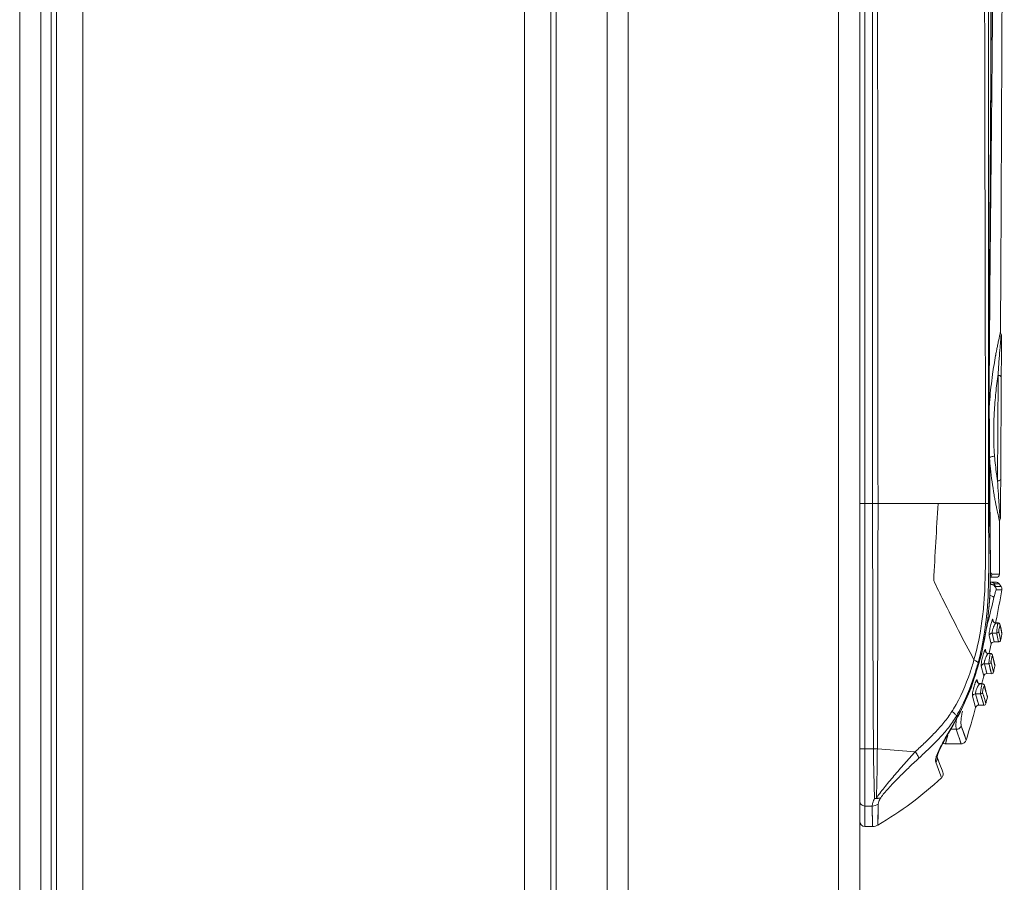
# Model space of a CAD drawing. Extents: x 4773 to 8448, y 27273 to 31291.
# Tile 68 of 99: x 8325 to 8419, y 28332 to 28414. Entities that reach past the tile are written whole.
import ezdxf

# ---------------------------------------------------------------- set-up
doc = ezdxf.new("R2010")
doc.units = 0
doc.header["$LTSCALE"] = 7.5
doc.header["$MEASUREMENT"] = 0
doc.layers.get('0').update_dxf_attribs({"linetype": 'CONTINUOUS', "lineweight": 18})

msp = doc.modelspace()

# ---------------------------------------------------------------- linework, layer by layer
at = {"linetype": 'Continuous'}
for p, q in [((8328.1, 29412.952), (8328.1, 27432.952)), ((8328.6, 27432.952), (8328.6, 29412.952)), ((8331.1, 27432.952), (8331.1, 29412.952)), ((8373.1, 27432.952), (8373.1, 29412.952)), ((8375.6, 27432.952), (8375.6, 29412.952)), ((8325.1, 29411.452), (8325.1, 27434.452)), ((8327.1, 29411.452), (8327.1, 27434.452)), ((8402.95, 27436.952), (8402.95, 29408.952)), ((8404.95, 27436.952), (8404.95, 29408.952)), ((8376.1, 28185.452), (8376.1, 28660.452)), ((8380.95, 28186.452), (8380.95, 28659.452)), ((8382.95, 28186.452), (8382.95, 28659.452)), ((8405.45, 28489.952), (8405.45, 28337.452)), ((8417.197, 28368.133), (8417.202, 28446.148)), ((8417.199, 28381.075), (8417.199, 28427.516)), ((8418.283, 28384.199), (8418.299, 28384.265)), ((8418.293, 28383.005), (8418.388, 28384.213)), ((8418.369, 28383.979), (8418.388, 28384.213)), ((8418.337, 28366.791), (8418.418, 28384.081)), ((8417.946, 28382.599), (8417.956, 28382.651)), ((8418.26, 28382.597), (8418.295, 28383.039)), ((8417.869, 28382.189), (8417.878, 28382.238)), ((8418.213, 28381.98), (8418.225, 28382.138)), ((8418.225, 28382.138), (8418.23, 28382.2)), ((8417.197, 28368.133), (8417.199, 28381.075)), ((8417.581, 28380.39), (8417.586, 28380.425)), ((8418.053, 28370.289), (8418.1, 28380.309)), ((8417.253, 28377.541), (8417.25, 28377.04)), ((8417.254, 28377.541), (8417.25, 28377.04)), ((8417.224, 28375.13), (8417.225, 28375.704)), ((8417.226, 28375.13), (8417.227, 28375.704)), ((8417.235, 28372.472), (8417.284, 28372.472)), ((8417.284, 28372.472), (8417.289, 28372.411)), ((8417.848, 28368.283), (8417.856, 28368.244)), ((8417.856, 28368.244), (8417.867, 28368.186)), ((8418.148, 28368.773), (8418.132, 28369.009)), ((8418.152, 28368.718), (8418.148, 28368.773)), ((8406.165, 28368.137), (8405.45, 28368.137)), ((8406.694, 28368.138), (8412.414, 28368.138)), ((8412.414, 28368.138), (8416.899, 28368.138)), ((8418.005, 28367.509), (8418.012, 28367.476)), ((8418.219, 28367.789), (8418.214, 28367.862)), ((8418.223, 28367.755), (8418.218, 28367.821)), ((8418.304, 28366.657), (8418.219, 28367.789)), ((8418.287, 28366.872), (8418.235, 28367.577)), ((8418.187, 28366.696), (8418.25, 28366.433)), ((8418.225, 28361.419), (8418.25, 28366.433)), ((8418.305, 28366.657), (8418.287, 28366.872)), ((8417.324, 28365.129), (8417.341, 28365.135)), ((8417.924, 28361.121), (8417.364, 28361.123)), ((8418.225, 28361.419), (8417.537, 28361.423)), ((8417.856, 28360.658), (8417.399, 28360.658)), ((8418.211, 28360.511), (8417.75, 28360.511)), ((8418.414, 28360.232), (8417.872, 28360.232)), ((8417.919, 28359.915), (8418.425, 28359.918)), ((8417.919, 28359.916), (8418.462, 28359.917)), ((8418.211, 28360.511), (8418.414, 28360.232)), ((8418.425, 28359.918), (8418.462, 28359.919)), ((8417.618, 28356.997), (8417.619, 28357.115)), ((8417.645, 28356.986), (8417.619, 28357.115)), ((8417.08, 28356.857), (8417.088, 28356.897)), ((8417.083, 28356.856), (8417.088, 28356.897)), ((8417.104, 28356.852), (8417.088, 28356.897)), ((8417.104, 28356.852), (8417.104, 28356.852)), ((8417.646, 28356.925), (8417.618, 28356.997)), ((8417.618, 28356.997), (8417.618, 28356.997)), ((8417.665, 28356.889), (8417.642, 28357.002)), ((8417.901, 28356.94), (8417.878, 28356.828)), ((8417.902, 28356.94), (8417.88, 28356.828)), ((8417.894, 28356.783), (8418.102, 28356.783)), ((8417.912, 28356.767), (8417.894, 28356.783)), ((8417.912, 28356.767), (8418.108, 28356.767)), ((8418.108, 28356.767), (8418.102, 28356.783)), ((8418.21, 28356.747), (8418.103, 28356.783)), ((8418.304, 28356.614), (8418.303, 28356.534)), ((8418.303, 28356.534), (8418.396, 28356.087)), ((8418.384, 28356.226), (8418.304, 28356.614)), ((8418.471, 28355.811), (8418.384, 28356.226)), ((8418.396, 28356.087), (8418.471, 28355.729)), ((8417.26, 28355.592), (8417.443, 28354.755)), ((8417.552, 28355.82), (8417.977, 28355.82)), ((8417.736, 28354.99), (8417.552, 28355.82)), ((8417.977, 28355.82), (8418.003, 28355.696)), ((8418, 28355.712), (8418.152, 28354.99)), ((8418.177, 28355.945), (8418.171, 28355.973)), ((8418.269, 28355.516), (8418.176, 28355.949)), ((8418.347, 28355.149), (8418.238, 28355.658)), ((8418.347, 28355.148), (8418.328, 28355.241)), ((8418.471, 28355.729), (8418.43, 28355.536)), ((8418.471, 28355.811), (8418.471, 28355.729)), ((8416.912, 28354.228), (8416.911, 28354.094)), ((8416.971, 28353.975), (8416.912, 28354.228)), ((8417.736, 28354.99), (8418.152, 28354.99)), ((8416.942, 28354.021), (8416.911, 28354.094)), ((8416.911, 28354.094), (8416.911, 28354.094)), ((8417.178, 28353.89), (8417.176, 28353.89)), ((8417.176, 28353.89), (8417.183, 28353.889)), ((8417.382, 28353.886), (8417.178, 28353.89)), ((8417.178, 28353.89), (8417.178, 28353.89)), ((8417.193, 28353.88), (8417.389, 28353.877)), ((8417.385, 28353.885), (8417.382, 28353.886)), ((8417.383, 28353.886), (8417.383, 28353.886)), ((8417.531, 28353.816), (8417.524, 28353.827)), ((8417.807, 28352.807), (8417.581, 28353.724)), ((8417.581, 28353.633), (8417.581, 28353.723)), ((8417.706, 28353.123), (8417.581, 28353.633)), ((8416.504, 28352.692), (8416.715, 28351.847)), ((8416.799, 28352.913), (8417.236, 28352.906)), ((8417.038, 28351.968), (8416.799, 28352.913)), ((8417.011, 28352.074), (8416.931, 28352.39)), ((8417.236, 28352.906), (8417.247, 28352.858)), ((8417.246, 28352.866), (8417.445, 28352.067)), ((8417.247, 28352.858), (8417.366, 28352.381)), ((8417.366, 28352.381), (8417.472, 28351.96)), ((8417.432, 28353.055), (8417.456, 28352.959)), ((8417.453, 28352.973), (8417.456, 28352.961)), ((8417.456, 28352.959), (8417.46, 28352.946)), ((8417.46, 28352.946), (8417.471, 28352.901)), ((8417.466, 28352.92), (8417.564, 28352.534)), ((8417.564, 28352.534), (8417.67, 28352.115)), ((8417.808, 28352.714), (8417.706, 28353.123)), ((8417.808, 28352.714), (8417.762, 28352.514)), ((8417.807, 28352.807), (8417.813, 28352.755)), ((8416.715, 28351.847), (8416.741, 28351.74)), ((8416.715, 28351.847), (8416.741, 28351.74)), ((8417.472, 28351.96), (8417.038, 28351.968)), ((8416.124, 28351.364), (8416.122, 28351.216)), ((8416.16, 28351.137), (8416.122, 28351.216)), ((8416.122, 28351.216), (8416.122, 28351.216)), ((8416.165, 28351.206), (8416.124, 28351.364)), ((8416.197, 28351.085), (8416.16, 28351.226)), ((8416.384, 28351.02), (8416.382, 28351.02)), ((8416.382, 28351.02), (8416.39, 28351.019)), ((8416.385, 28351.02), (8416.384, 28351.02)), ((8416.602, 28351.016), (8416.385, 28351.02)), ((8416.402, 28351.01), (8416.609, 28351.006)), ((8416.626, 28351.276), (8416.561, 28351.017)), ((8416.605, 28351.015), (8416.602, 28351.016)), ((8416.603, 28351.016), (8416.603, 28351.016)), ((8416.786, 28350.898), (8416.745, 28350.956)), ((8416.941, 28350.349), (8416.801, 28350.859)), ((8416.801, 28350.858), (8416.801, 28350.759)), ((8415.67, 28349.831), (8415.936, 28348.881)), ((8415.962, 28350.045), (8416.439, 28350.036)), ((8416.263, 28348.981), (8415.962, 28350.045)), ((8416.439, 28350.036), (8416.478, 28349.898)), ((8416.478, 28349.898), (8416.496, 28349.831)), ((8416.49, 28349.856), (8416.703, 28349.092)), ((8416.496, 28349.831), (8416.737, 28348.973)), ((8416.635, 28350.181), (8416.662, 28350.084)), ((8416.662, 28350.084), (8416.699, 28349.953)), ((8416.699, 28349.953), (8416.717, 28349.888)), ((8416.709, 28349.917), (8416.8, 28349.594)), ((8416.717, 28349.888), (8416.8, 28349.594)), ((8416.8, 28349.594), (8416.934, 28349.123)), ((8416.8, 28349.594), (8416.901, 28349.241)), ((8417.05, 28349.956), (8416.941, 28350.349)), ((8417.088, 28349.721), (8416.959, 28350.183)), ((8417.056, 28349.837), (8416.959, 28350.183)), ((8417.088, 28349.721), (8417.037, 28349.522)), ((8417.086, 28349.824), (8417.05, 28349.956)), ((8417.086, 28349.824), (8417.094, 28349.767)), ((8415.936, 28348.881), (8415.968, 28348.76)), ((8416.229, 28349.1), (8416.129, 28349.456)), ((8416.737, 28348.973), (8416.263, 28348.981)), ((8414.47, 28348.305), (8414.492, 28348.346)), ((8414.492, 28348.346), (8414.5, 28348.288)), ((8415.076, 28345.65), (8414.606, 28347.022)), ((8414.866, 28346.26), (8414.606, 28347.022)), ((8413.26, 28345.911), (8413.096, 28345.294)), ((8413.321, 28346.138), (8413.26, 28345.911)), ((8413.618, 28346.679), (8414.133, 28346.679)), ((8414.133, 28346.679), (8414.597, 28345.294)), ((8415.076, 28345.65), (8414.866, 28346.26)), ((8413.096, 28345.294), (8414.598, 28345.294)), ((8406.258, 28344.816), (8405.45, 28344.818)), ((8410.222, 28344.551), (8406.629, 28344.813)), ((8412.289, 28344.067), (8412.289, 28344.066)), ((8412.289, 28344.067), (8412.3, 28344.038)), ((8412.3, 28344.037), (8412.341, 28344.236)), ((8412.339, 28344.232), (8412.473, 28344.587)), ((8412.173, 28343.551), (8412.563, 28342.516)), ((8412.765, 28342.846), (8412.681, 28343.065)), ((8406.594, 28342.14), (8406.591, 28342.012)), ((8412.563, 28342.516), (8412.724, 28342.086)), ((8412.849, 28342.623), (8412.783, 28342.8)), ((8406.139, 28339.39), (8405.45, 28339.39)), ((8406.139, 28339.39), (8406.182, 28337.452)), ((8406.708, 28339.562), (8406.686, 28337.588)), ((8406.182, 28337.452), (8405.45, 28337.452))]:
    msp.add_line(p, q, dxfattribs=at)
for points in [[(8417.341, 28365.135), (8417.247, 28378.429), (8417.374, 28400.838), (8417.525, 28445.714)], [(8417.104, 28356.852), (8417.321, 28359.205), (8417.391, 28362.305), (8417.341, 28365.135)], [(8414.499, 28348.288), (8415.545, 28350.615), (8416.527, 28353.786), (8417.104, 28356.852)], [(8417.895, 28356.783), (8417.744, 28356.826), (8417.646, 28356.925)], [(8418.304, 28356.614), (8418.279, 28356.682), (8418.195, 28356.761), (8418.103, 28356.783)], [(8417.178, 28353.89), (8417.044, 28353.925), (8416.942, 28354.021)], [(8417.524, 28353.827), (8417.463, 28353.868), (8417.396, 28353.885), (8417.383, 28353.886)], [(8417.581, 28353.724), (8417.574, 28353.747), (8417.541, 28353.807), (8417.489, 28353.854), (8417.429, 28353.88), (8417.383, 28353.886)], [(8416.385, 28351.02), (8416.266, 28351.048), (8416.16, 28351.137)], [(8416.801, 28350.859), (8416.783, 28350.905), (8416.734, 28350.966), (8416.67, 28351.004), (8416.603, 28351.016)], [(8416.745, 28350.956), (8416.685, 28350.998), (8416.677, 28351)], [(8413.837, 28347.066), (8414.292, 28347.902), (8414.499, 28348.288)], [(8412.47, 28344.579), (8412.7, 28345.056), (8413.013, 28345.626), (8413.403, 28346.299), (8413.837, 28347.066)], [(8413.26, 28345.911), (8413.136, 28345.448), (8413.096, 28345.294)], [(8414.39, 28345.911), (8414.545, 28345.448), (8414.597, 28345.294)], [(8412.783, 28342.8), (8412.579, 28343.33), (8412.3, 28344.038)], [(8406.139, 28339.391), (8406.178, 28337.667), (8406.182, 28337.452)], [(8406.708, 28339.562), (8406.698, 28338.464), (8406.69, 28337.809), (8406.686, 28337.588)]]:
    msp.add_lwpolyline(points, dxfattribs=at)
for centre, radius, start, end in [((8466.697, 28373.117), 49.666, 167.10659, 167.93733), ((8418.839, 28384.431), 0.501, 179.76368, 188.47886), ((8418.116, 28384.082), 0.302, 8.47749, 25.7269), ((8462.117, 28374.081), 44.986, 168.08375, 168.35487), ((8465.911, 28373.282), 48.863, 167.93444, 168.0852), ((8418.118, 28384.082), 0.3, 359.73734, 8.42236), ((8458.722, 28374.774), 41.52, 169.45828, 169.64435), ((8458.388, 28374.836), 41.18, 169.13445, 169.45781), ((8459.071, 28374.704), 41.876, 168.48837, 169.06021), ((8460.592, 28374.396), 43.428, 168.35536, 168.49096), ((8588.953, 28369.204), 171.218, 175.51385, 175.64693), ((8461.905, 28374.21), 44.753, 169.73074, 172.01724), ((8535.172, 28373.179), 117.289, 175.85326, 176.51488), ((8554.122, 28371.836), 136.287, 175.73149, 175.86618), ((8441.171, 28376.628), 23.363, 170.93466, 171.24212), ((8454.981, 28374.908), 37.791, 176.64041, 176.76527), ((8449.475, 28374.813), 32.277, 182.785, 184.16021), ((8443.079, 28374.264), 25.34, 188.73495, 189.02441), ((8523.564, 28376.168), 105.675, 183.18787, 183.88432), ((8455.003, 28375.409), 37.832, 189.81705, 190.16565), ((8455.031, 28375.414), 37.86, 190.16558, 190.85633), ((8559.86, 28378.682), 142.058, 184.02232, 184.20048), ((16677.945, 28389.412), 8271.808, 180.1473627, 180.3088997), ((-61.497, 28380.156), 8468.199, 359.7608652, 359.9186873), ((9158.384, 28369.995), 741.19, 180.143897, 180.375943), ((8455.119, 28375.431), 37.95, 191.00558, 191.59099), ((8455.434, 28375.495), 38.271, 191.59046, 191.73945), ((8455.82, 28375.576), 38.666, 191.73962, 192.04163), ((8456.138, 28375.642), 38.99, 192.08934, 193.26465), ((8417.857, 28360.158), 0.5, 44.88808, 90.00004), ((8417.42, 28360.001), 0.507, 8.61516, 26.84947), ((8297.099, 28381.182), 123.212, 348.65279, 350.06155), ((8417.419, 28360.002), 0.508, 350.28958, 8.5084), ((8316.458, 28382.353), 103.861, 345.78213, 347.11376), ((8387.604, 28360.366), 29.557, 353.2224, 354.30598), ((8315.577, 28382.574), 104.769, 345.53251, 345.78365), ((8417.893, 28357.052), 0.281, 191.25449, 202.24722), ((8297.036, 28381.195), 124.076, 347.88219, 348.06497), ((8297.031, 28381.196), 123.281, 347.20245, 347.61492), ((8419.072, 28352.591), 2.32, 161.75301, 164.57361), ((8419.069, 28352.592), 2.317, 161.74145, 164.56559), ((8419.565, 28352.43), 2.838, 159.08402, 161.78842), ((8419.519, 28352.446), 2.79, 159.06503, 161.80067), ((8419.423, 28352.486), 2.686, 155.8711, 159.12514), ((8419.4, 28352.498), 2.66, 155.89929, 159.1682), ((8418.909, 28352.717), 2.122, 153.23008, 155.89234), ((8418.787, 28352.772), 1.989, 153.05908, 155.91517), ((8417.141, 28353.82), 0.0804, 48.3215, 48.69407), ((8423.728, 28352.473), 6.518, 171.74396, 173.44032), ((8425.652, 28352.205), 8.46, 171.52389, 171.8176), ((8425.527, 28352.231), 8.333, 171.58448, 171.8718), ((8419.429, 28352.899), 2.197, 176.19426, 176.9345), ((8297.017, 28380.195), 123.877, 346.89846, 347.08783), ((8417.594, 28352.75), 0.219, 14.84625, 29.2041), ((8297.066, 28381.188), 123.245, 345.95384, 346.17608), ((8418.495, 28349.548), 2.616, 156.9824, 160.0762), ((8418.455, 28349.563), 2.573, 156.96342, 160.09118), ((8418.415, 28349.584), 2.529, 153.50912, 157.03223), ((8418.395, 28349.595), 2.506, 153.54031, 157.07752), ((8416.387, 28351.284), 0.273, 194.4337, 203.46973), ((8417.971, 28349.806), 2.033, 150.64031, 153.53339), ((8416.345, 28350.937), 0.093, 51.44099, 51.75806), ((8422.349, 28349.602), 5.938, 170.96962, 172.80878), ((8423.935, 28349.351), 7.543, 170.60532, 170.98181), ((8423.85, 28349.373), 7.456, 170.67607, 171.04288), ((8615.394, 28405.103), 205.894, 195.30399, 195.47011), ((8418.008, 28349.724), 2.098, 160.04917, 163.03479), ((8418.002, 28349.725), 2.093, 160.03573, 163.02882), ((8418.376, 28350.034), 1.941, 175.76388, 176.57414), ((8297.078, 28380.18), 123.815, 345.47277, 345.66336), ((8416.874, 28349.762), 0.22, 16.35939, 28.33373), ((8402.803, 28355.376), 12.961, 327.34008, 328.67118), ((8297.248, 28381.139), 123.057, 343.23807, 344.74447), ((8401.351, 28355.592), 14.907, 329.07848, 330.93604), ((8372.699, 28370.001), 47.068, 330.43426, 331.0074), ((8413.096, 28345.594), 0.3, 217.63807, 269.98295), ((8414.612, 28343.331), 2.504, 162.98397, 163.52353), ((8406.353, 28341.306), 1.197, 270.73105, 278.77837), ((8405.45, 28337.952), 0.5, 180.05343, 269.99816)]:
    msp.add_arc(centre, radius, start, end, dxfattribs=at)
for points, knots in [([(8418.697, 28461.297), (8418.642, 28448.344), (8418.511, 28422.723), (8418.399, 28397.101), (8418.338, 28384.433)], [0, 0, 0, 0, 0.505548, 1, 1, 1, 1]), ([(8406.2, 28457.26), (8406.2, 28455.403), (8406.147, 28451.689), (8406.152, 28446.118), (8406.16, 28440.547), (8406.168, 28434.048), (8406.163, 28426.62), (8406.164, 28415.479), (8406.163, 28401.553), (8406.154, 28384.844), (8406.161, 28373.706), (8406.171, 28368.137)], [0, 0, 0, 0, 0.062509, 0.125018, 0.187527, 0.250037, 0.3438, 0.43756, 0.625063, 0.812544, 1, 1, 1, 1]), ([(8406.694, 28368.139), (8406.686, 28371.851), (8406.67, 28379.276), (8406.688, 28390.413), (8406.671, 28401.552), (8406.649, 28410.835), (8406.652, 28418.263), (8406.661, 28423.833), (8406.661, 28429.404), (8406.648, 28436.832), (8406.646, 28446.118), (8406.706, 28453.546), (8406.675, 28457.26)], [0, 0, 0, 0, 0.124952, 0.249927, 0.374914, 0.499915, 0.562421, 0.624929, 0.687438, 0.749948, 0.874974, 1, 1, 1, 1]), ([(8416.9, 28368.138), (8416.908, 28374.624), (8416.882, 28387.607), (8416.842, 28407.097), (8416.803, 28426.611), (8416.796, 28439.629), (8416.79, 28446.139)], [0, 0, 0, 0, 0.249445, 0.499339, 0.749617, 1, 1, 1, 1]), ([(8417.766, 28445.711), (8417.735, 28440.029), (8417.695, 28431.507), (8417.624, 28420.144), (8417.527, 28408.781), (8417.378, 28394.581), (8417.282, 28383.22), (8417.253, 28377.541)], [0, 0, 0, 0, 0.250032, 0.375049, 0.500064, 0.750068, 1, 1, 1, 1]), ([(8417.387, 28404.433), (8417.429, 28410.76), (8417.499, 28423.415), (8417.509, 28436.071), (8417.514, 28442.398)], [0, 0, 0, 0, 0.500005, 1, 1, 1, 1]), ([(8417.225, 28375.704), (8417.23, 28380.492), (8417.283, 28390.068), (8417.355, 28399.644), (8417.387, 28404.433)], [0, 0, 0, 0, 0.499935, 1, 1, 1, 1]), ([(8418.299, 28384.265), (8418.304, 28384.289), (8418.314, 28384.331), (8418.325, 28384.38), (8418.332, 28384.407), (8418.335, 28384.421), (8418.338, 28384.427), (8418.338, 28384.433), (8418.338, 28384.433)], [0, 0, 0, 0, 0.433284, 0.746325, 0.856836, 0.936185, 0.984011, 1, 1, 1, 1]), ([(8417.255, 28377.123), (8417.272, 28377.41), (8417.348, 28378.502), (8417.469, 28379.591), (8417.581, 28380.39)], [0, 0, 0, 0, 0.263098, 1, 1, 1, 1]), ([(8417.771, 28372.631), (8417.672, 28373.927), (8417.664, 28375.872), (8417.847, 28378.39), (8417.992, 28379.606), (8418.081, 28380.185)], [0, 0, 0, 0, 0.514992, 0.767979, 1, 1, 1, 1]), ([(8418.1, 28380.309), (8418.137, 28380.309), (8418.211, 28380.3), (8418.326, 28380.262), (8418.4, 28380.185), (8418.399, 28380.135)], [0, 0, 0, 0, 0.300358, 0.594214, 1, 1, 1, 1]), ([(8417.324, 28365.129), (8417.301, 28365.962), (8417.228, 28369.295), (8417.222, 28372.629), (8417.224, 28375.13)], [0, 0, 0, 0, 0.249851, 1, 1, 1, 1]), ([(8417.771, 28372.632), (8417.665, 28372.625), (8417.518, 28372.602), (8417.357, 28372.537), (8417.299, 28372.495), (8417.283, 28372.472)], [0, 0, 0, 0, 0.605707, 0.838437, 1, 1, 1, 1]), ([(8417.289, 28372.411), (8417.315, 28372.094), (8417.424, 28370.939), (8417.581, 28369.788), (8417.725, 28368.958)], [0, 0, 0, 0, 0.274035, 1, 1, 1, 1]), ([(8418.033, 28370.416), (8418.007, 28370.589), (8417.901, 28371.325), (8417.821, 28372.065), (8417.771, 28372.631)], [0, 0, 0, 0, 0.235147, 1, 1, 1, 1]), ([(8418.354, 28370.466), (8418.354, 28370.414), (8418.282, 28370.334), (8418.165, 28370.294), (8418.09, 28370.286), (8418.053, 28370.286)], [0, 0, 0, 0, 0.413674, 0.70457, 1, 1, 1, 1]), ([(8418.218, 28367.821), (8418.215, 28367.857), (8418.203, 28368.009), (8418.192, 28368.161), (8418.184, 28368.277)], [0, 0, 0, 0, 0.237119, 1, 1, 1, 1]), ([(8404.95, 28368.155), (8404.95, 28368.154), (8404.958, 28368.152), (8404.969, 28368.15), (8404.991, 28368.148), (8405.008, 28368.147), (8405.017, 28368.146)], [0, 0, 0, 0, 0.072524, 0.264164, 0.57463, 1, 1, 1, 1]), ([(8405.017, 28368.146), (8405.044, 28368.145), (8405.188, 28368.139), (8405.332, 28368.137), (8405.45, 28368.137)], [0, 0, 0, 0, 0.183651, 1, 1, 1, 1]), ([(8406.165, 28368.137), (8406.211, 28368.136), (8406.388, 28368.136), (8406.564, 28368.138), (8406.694, 28368.139)], [0, 0, 0, 0, 0.262346, 1, 1, 1, 1]), ([(8412.414, 28368.138), (8412.326, 28366.916), (8412.18, 28364.472), (8412.048, 28362.026), (8411.983, 28360.804)], [0, 0, 0, 0, 0.50017, 1, 1, 1, 1]), ([(8416.9, 28368.138), (8416.9, 28366.675), (8416.925, 28363.76), (8416.894, 28360.841), (8416.806, 28359.389)], [0, 0, 0, 0, 0.501462, 1, 1, 1, 1]), ([(8417.196, 28368.133), (8417.18, 28368.134), (8417.082, 28368.136), (8416.983, 28368.137), (8416.9, 28368.138)], [0, 0, 0, 0, 0.161586, 1, 1, 1, 1]), ([(8418.25, 28366.433), (8418.25, 28366.451), (8418.255, 28366.528), (8418.278, 28366.604), (8418.305, 28366.657)], [0, 0, 0, 0, 0.238066, 1, 1, 1, 1]), ([(8417.21, 28365.131), (8417.217, 28363.841), (8417.232, 28361.274), (8417.142, 28358.704), (8417.015, 28357.433)], [0, 0, 0, 0, 0.502465, 1, 1, 1, 1]), ([(8417.088, 28356.897), (8417.272, 28358.246), (8417.416, 28360.998), (8417.364, 28363.744), (8417.324, 28365.129)], [0, 0, 0, 0, 0.495693, 1, 1, 1, 1]), ([(8417.537, 28361.423), (8417.501, 28361.427), (8417.45, 28361.492), (8417.408, 28361.591), (8417.387, 28361.664), (8417.376, 28361.704)], [0, 0, 0, 0, 0.332395, 0.621589, 1, 1, 1, 1]), ([(8411.983, 28360.804), (8412.289, 28360.173), (8413.531, 28357.643), (8414.818, 28355.134), (8415.814, 28353.265)], [0, 0, 0, 0, 0.248675, 1, 1, 1, 1]), ([(8417.367, 28361.152), (8417.417, 28361.175), (8417.505, 28361.254), (8417.537, 28361.367), (8417.538, 28361.422)], [0, 0, 0, 0, 0.497688, 1, 1, 1, 1]), ([(8417.924, 28361.121), (8418, 28361.12), (8418.16, 28361.184), (8418.225, 28361.343), (8418.225, 28361.419)], [0, 0, 0, 0, 0.500017, 1, 1, 1, 1]), ([(8417.432, 28360.44), (8417.419, 28360.494), (8417.409, 28360.537), (8417.38, 28360.659), (8417.399, 28360.658)], [0, 0, 0, 0, 0.751324, 1, 1, 1, 1]), ([(8417.432, 28360.44), (8417.519, 28360.445), (8417.693, 28360.416), (8417.83, 28360.299), (8417.872, 28360.23)], [0, 0, 0, 0, 0.518111, 1, 1, 1, 1]), ([(8417.902, 28360.076), (8417.871, 28360.175), (8417.736, 28360.352), (8417.534, 28360.43), (8417.432, 28360.44)], [0, 0, 0, 0, 0.504164, 1, 1, 1, 1]), ([(8417.75, 28360.511), (8417.735, 28360.526), (8417.67, 28360.583), (8417.59, 28360.622), (8417.527, 28360.64)], [0, 0, 0, 0, 0.24341, 1, 1, 1, 1]), ([(8417.703, 28359.191), (8417.736, 28359.332), (8417.798, 28359.576), (8417.877, 28359.817), (8417.919, 28359.916)], [0, 0, 0, 0, 0.572566, 1, 1, 1, 1]), ([(8417.872, 28360.232), (8417.858, 28360.269), (8417.829, 28360.337), (8417.789, 28360.411), (8417.762, 28360.462), (8417.749, 28360.483), (8417.743, 28360.51), (8417.75, 28360.511)], [0, 0, 0, 0, 0.389274, 0.711804, 0.837281, 0.928727, 1, 1, 1, 1]), ([(8417.919, 28359.916), (8417.921, 28359.929), (8417.923, 28359.982), (8417.914, 28360.037), (8417.902, 28360.076)], [0, 0, 0, 0, 0.234897, 1, 1, 1, 1]), ([(8416.806, 28359.389), (8416.793, 28359.185), (8416.737, 28358.37), (8416.653, 28357.557), (8416.57, 28356.951)], [0, 0, 0, 0, 0.251011, 1, 1, 1, 1]), ([(8417.328, 28359.399), (8417.419, 28359.373), (8417.541, 28359.331), (8417.662, 28359.251), (8417.698, 28359.21), (8417.703, 28359.191)], [0, 0, 0, 0, 0.645944, 0.864237, 1, 1, 1, 1]), ([(8417.619, 28357.115), (8417.617, 28357.124), (8417.61, 28357.15), (8417.581, 28357.128), (8417.569, 28357.105), (8417.545, 28357.059), (8417.53, 28357.02), (8417.519, 28356.99)], [0, 0, 0, 0, 0.139836, 0.261226, 0.382662, 0.547876, 1, 1, 1, 1]), ([(8414.492, 28348.346), (8414.844, 28349.006), (8415.452, 28350.375), (8416.412, 28353.195), (8416.887, 28355.385), (8417.083, 28356.856)], [0, 0, 0, 0, 0.251299, 0.501683, 1, 1, 1, 1]), ([(8416.57, 28356.951), (8416.527, 28356.638), (8416.337, 28355.398), (8416.065, 28354.17), (8415.814, 28353.265)], [0, 0, 0, 0, 0.251493, 1, 1, 1, 1]), ([(8416.955, 28356.878), (8416.916, 28356.549), (8416.738, 28355.248), (8416.468, 28353.958), (8416.206, 28353.01)], [0, 0, 0, 0, 0.251605, 1, 1, 1, 1]), ([(8417.355, 28356.377), (8417.337, 28356.291), (8417.306, 28356.128), (8417.272, 28355.903), (8417.255, 28355.728), (8417.253, 28355.628), (8417.26, 28355.592)], [0, 0, 0, 0, 0.330422, 0.628868, 0.860278, 1, 1, 1, 1]), ([(8417.436, 28356.72), (8417.429, 28356.693), (8417.4, 28356.579), (8417.373, 28356.465), (8417.355, 28356.377)], [0, 0, 0, 0, 0.237948, 1, 1, 1, 1]), ([(8417.519, 28356.99), (8417.512, 28356.971), (8417.482, 28356.882), (8417.455, 28356.792), (8417.436, 28356.72)], [0, 0, 0, 0, 0.214805, 1, 1, 1, 1]), ([(8417.684, 28356.411), (8417.668, 28356.37), (8417.614, 28356.217), (8417.569, 28356.058), (8417.553, 28355.94)], [0, 0, 0, 0, 0.269335, 1, 1, 1, 1]), ([(8417.912, 28356.767), (8417.854, 28356.766), (8417.735, 28356.798), (8417.655, 28356.893), (8417.634, 28356.946)], [0, 0, 0, 0, 0.505007, 1, 1, 1, 1]), ([(8417.784, 28356.641), (8417.776, 28356.624), (8417.739, 28356.549), (8417.707, 28356.472), (8417.684, 28356.411)], [0, 0, 0, 0, 0.223813, 1, 1, 1, 1]), ([(8417.868, 28356.768), (8417.861, 28356.762), (8417.828, 28356.723), (8417.804, 28356.678), (8417.784, 28356.641)], [0, 0, 0, 0, 0.179587, 1, 1, 1, 1]), ([(8417.894, 28356.783), (8417.892, 28356.783), (8417.882, 28356.781), (8417.874, 28356.774), (8417.868, 28356.768)], [0, 0, 0, 0, 0.19015, 1, 1, 1, 1]), ([(8417.996, 28356.164), (8417.994, 28356.144), (8417.987, 28356.071), (8417.981, 28355.998), (8417.978, 28355.945)], [0, 0, 0, 0, 0.276363, 1, 1, 1, 1]), ([(8418.062, 28356.64), (8418.059, 28356.624), (8418.045, 28356.55), (8418.034, 28356.477), (8418.026, 28356.419)], [0, 0, 0, 0, 0.220231, 1, 1, 1, 1]), ([(8418.102, 28356.783), (8418.098, 28356.783), (8418.092, 28356.766), (8418.084, 28356.742), (8418.073, 28356.695), (8418.066, 28356.66), (8418.062, 28356.64)], [0, 0, 0, 0, 0.078712, 0.275319, 0.586653, 1, 1, 1, 1]), ([(8418.108, 28356.767), (8418.153, 28356.767), (8418.244, 28356.739), (8418.295, 28356.657), (8418.304, 28356.614)], [0, 0, 0, 0, 0.505536, 1, 1, 1, 1]), ([(8418.171, 28355.973), (8418.169, 28355.986), (8418.17, 28356.022), (8418.179, 28356.116), (8418.203, 28356.256), (8418.242, 28356.407), (8418.267, 28356.502), (8418.286, 28356.533)], [0, 0, 0, 0, 0.06931, 0.184004, 0.496075, 0.808287, 1, 1, 1, 1]), ([(8418.286, 28356.533), (8418.289, 28356.537), (8418.296, 28356.549), (8418.303, 28356.538), (8418.303, 28356.534)], [0, 0, 0, 0, 0.564864, 1, 1, 1, 1]), ([(8417.552, 28355.82), (8417.489, 28355.819), (8417.356, 28355.776), (8417.276, 28355.658), (8417.26, 28355.592)], [0, 0, 0, 0, 0.48475, 1, 1, 1, 1]), ([(8417.553, 28355.94), (8417.549, 28355.916), (8417.546, 28355.876), (8417.547, 28355.835), (8417.552, 28355.82)], [0, 0, 0, 0, 0.611488, 1, 1, 1, 1]), ([(8417.978, 28355.945), (8417.977, 28355.931), (8417.975, 28355.89), (8417.973, 28355.848), (8417.977, 28355.82)], [0, 0, 0, 0, 0.333219, 1, 1, 1, 1]), ([(8417.977, 28355.82), (8418.021, 28355.821), (8418.11, 28355.851), (8418.162, 28355.931), (8418.171, 28355.973)], [0, 0, 0, 0, 0.504454, 1, 1, 1, 1]), ([(8418.347, 28355.148), (8418.338, 28355.105), (8418.288, 28355.022), (8418.196, 28354.99), (8418.152, 28354.99)], [0, 0, 0, 0, 0.499992, 1, 1, 1, 1]), ([(8416.912, 28354.228), (8416.91, 28354.237), (8416.9, 28354.263), (8416.859, 28354.234), (8416.835, 28354.185), (8416.812, 28354.14), (8416.8, 28354.112)], [0, 0, 0, 0, 0.146273, 0.279305, 0.56021, 1, 1, 1, 1]), ([(8417.736, 28354.99), (8417.67, 28354.99), (8417.533, 28354.943), (8417.457, 28354.82), (8417.443, 28354.755)], [0, 0, 0, 0, 0.5, 1, 1, 1, 1]), ([(8415.814, 28353.265), (8415.697, 28352.864), (8415.196, 28351.267), (8414.528, 28349.711), (8413.874, 28348.637)], [0, 0, 0, 0, 0.249026, 1, 1, 1, 1]), ([(8415.814, 28353.265), (8415.898, 28353.227), (8416.037, 28353.156), (8416.165, 28353.061), (8416.206, 28353.01)], [0, 0, 0, 0, 0.585658, 1, 1, 1, 1]), ([(8416.612, 28353.492), (8416.605, 28353.462), (8416.578, 28353.345), (8416.555, 28353.227), (8416.539, 28353.139)], [0, 0, 0, 0, 0.256209, 1, 1, 1, 1]), ([(8416.706, 28353.84), (8416.697, 28353.813), (8416.663, 28353.697), (8416.633, 28353.581), (8416.612, 28353.492)], [0, 0, 0, 0, 0.237976, 1, 1, 1, 1]), ([(8416.8, 28354.112), (8416.793, 28354.093), (8416.757, 28354.004), (8416.728, 28353.912), (8416.706, 28353.84)], [0, 0, 0, 0, 0.212885, 1, 1, 1, 1]), ([(8416.911, 28354.094), (8416.925, 28354.032), (8417.001, 28353.915), (8417.133, 28353.872), (8417.198, 28353.872)], [0, 0, 0, 0, 0.494514, 1, 1, 1, 1]), ([(8417.014, 28353.673), (8417.019, 28353.684), (8417.039, 28353.722), (8417.06, 28353.759), (8417.077, 28353.786)], [0, 0, 0, 0, 0.27117, 1, 1, 1, 1]), ([(8417.077, 28353.786), (8417.072, 28353.777), (8417.049, 28353.741), (8417.029, 28353.703), (8417.014, 28353.673)], [0, 0, 0, 0, 0.227579, 1, 1, 1, 1]), ([(8417.178, 28353.89), (8417.167, 28353.89), (8417.14, 28353.871), (8417.122, 28353.849), (8417.111, 28353.834)], [0, 0, 0, 0, 0.368014, 1, 1, 1, 1]), ([(8417.124, 28353.852), (8417.129, 28353.857), (8417.143, 28353.873), (8417.161, 28353.89), (8417.176, 28353.89)], [0, 0, 0, 0, 0.33752, 1, 1, 1, 1]), ([(8417.186, 28353.888), (8417.185, 28353.888), (8417.182, 28353.889), (8417.179, 28353.89), (8417.178, 28353.89)], [0, 0, 0, 0, 0.4941, 1, 1, 1, 1]), ([(8417.183, 28353.889), (8417.183, 28353.889), (8417.185, 28353.888), (8417.185, 28353.887), (8417.186, 28353.887)], [0, 0, 0, 0, 0.209121, 1, 1, 1, 1]), ([(8417.186, 28353.887), (8417.188, 28353.885), (8417.188, 28353.884), (8417.194, 28353.88), (8417.194, 28353.88)], [0, 0, 0, 0, 0.861535, 1, 1, 1, 1]), ([(8417.278, 28353.41), (8417.271, 28353.361), (8417.262, 28353.296), (8417.255, 28353.231), (8417.253, 28353.215)], [0, 0, 0, 0, 0.757093, 1, 1, 1, 1]), ([(8417.321, 28353.673), (8417.318, 28353.656), (8417.304, 28353.582), (8417.292, 28353.508), (8417.284, 28353.451)], [0, 0, 0, 0, 0.231293, 1, 1, 1, 1]), ([(8417.32, 28353.665), (8417.317, 28353.649), (8417.303, 28353.578), (8417.292, 28353.507), (8417.284, 28353.452)], [0, 0, 0, 0, 0.231751, 1, 1, 1, 1]), ([(8417.378, 28353.88), (8417.364, 28353.859), (8417.348, 28353.785), (8417.329, 28353.713), (8417.32, 28353.665)], [0, 0, 0, 0, 0.342093, 1, 1, 1, 1]), ([(8417.376, 28353.881), (8417.364, 28353.86), (8417.349, 28353.788), (8417.33, 28353.72), (8417.321, 28353.673)], [0, 0, 0, 0, 0.339207, 1, 1, 1, 1]), ([(8417.382, 28353.886), (8417.381, 28353.886), (8417.379, 28353.885), (8417.377, 28353.882), (8417.376, 28353.881)], [0, 0, 0, 0, 0.389124, 1, 1, 1, 1]), ([(8417.383, 28353.886), (8417.382, 28353.885), (8417.38, 28353.884), (8417.379, 28353.882), (8417.378, 28353.88)], [0, 0, 0, 0, 0.380092, 1, 1, 1, 1]), ([(8417.581, 28353.724), (8417.57, 28353.767), (8417.518, 28353.843), (8417.431, 28353.869), (8417.39, 28353.869)], [0, 0, 0, 0, 0.514869, 1, 1, 1, 1]), ([(8417.485, 28353.415), (8417.478, 28353.389), (8417.456, 28353.293), (8417.438, 28353.196), (8417.432, 28353.125)], [0, 0, 0, 0, 0.272148, 1, 1, 1, 1]), ([(8417.526, 28353.555), (8417.523, 28353.545), (8417.507, 28353.499), (8417.494, 28353.452), (8417.485, 28353.415)], [0, 0, 0, 0, 0.221805, 1, 1, 1, 1]), ([(8417.562, 28353.635), (8417.559, 28353.631), (8417.544, 28353.606), (8417.534, 28353.578), (8417.526, 28353.555)], [0, 0, 0, 0, 0.169679, 1, 1, 1, 1]), ([(8417.581, 28353.633), (8417.58, 28353.637), (8417.574, 28353.649), (8417.565, 28353.639), (8417.562, 28353.635)], [0, 0, 0, 0, 0.466457, 1, 1, 1, 1]), ([(8416.206, 28353.01), (8416.096, 28352.612), (8415.622, 28351.011), (8414.992, 28349.449), (8414.382, 28348.35)], [0, 0, 0, 0, 0.247334, 1, 1, 1, 1]), ([(8416.539, 28353.139), (8416.523, 28353.046), (8416.504, 28352.919), (8416.497, 28352.769), (8416.5, 28352.714), (8416.504, 28352.692)], [0, 0, 0, 0, 0.632268, 0.853201, 1, 1, 1, 1]), ([(8416.504, 28352.693), (8416.521, 28352.755), (8416.601, 28352.87), (8416.734, 28352.913), (8416.799, 28352.913)], [0, 0, 0, 0, 0.49589, 1, 1, 1, 1]), ([(8416.799, 28352.913), (8416.797, 28352.919), (8416.789, 28352.955), (8416.792, 28352.992), (8416.796, 28353.021)], [0, 0, 0, 0, 0.171973, 1, 1, 1, 1]), ([(8416.796, 28353.021), (8416.795, 28353.009), (8416.792, 28352.974), (8416.79, 28352.936), (8416.799, 28352.913)], [0, 0, 0, 0, 0.328464, 1, 1, 1, 1]), ([(8416.796, 28353.021), (8416.798, 28353.035), (8416.807, 28353.098), (8416.822, 28353.16), (8416.835, 28353.208)], [0, 0, 0, 0, 0.217327, 1, 1, 1, 1]), ([(8416.835, 28353.208), (8416.83, 28353.191), (8416.814, 28353.129), (8416.801, 28353.067), (8416.796, 28353.021)], [0, 0, 0, 0, 0.278974, 1, 1, 1, 1]), ([(8417.235, 28353.019), (8417.235, 28353.007), (8417.233, 28352.969), (8417.232, 28352.931), (8417.236, 28352.906)], [0, 0, 0, 0, 0.33025, 1, 1, 1, 1]), ([(8417.235, 28353.016), (8417.235, 28353.004), (8417.233, 28352.967), (8417.232, 28352.93), (8417.236, 28352.906)], [0, 0, 0, 0, 0.329107, 1, 1, 1, 1]), ([(8417.253, 28353.215), (8417.251, 28353.197), (8417.244, 28353.132), (8417.238, 28353.066), (8417.235, 28353.019)], [0, 0, 0, 0, 0.278286, 1, 1, 1, 1]), ([(8417.236, 28352.906), (8417.279, 28352.906), (8417.369, 28352.935), (8417.422, 28353.014), (8417.432, 28353.055)], [0, 0, 0, 0, 0.504274, 1, 1, 1, 1]), ([(8417.253, 28353.218), (8417.251, 28353.202), (8417.245, 28353.145), (8417.24, 28353.087), (8417.237, 28353.045)], [0, 0, 0, 0, 0.271696, 1, 1, 1, 1]), ([(8417.432, 28353.125), (8417.431, 28353.117), (8417.43, 28353.094), (8417.429, 28353.07), (8417.432, 28353.055)], [0, 0, 0, 0, 0.330875, 1, 1, 1, 1]), ([(8416.124, 28351.364), (8416.121, 28351.374), (8416.11, 28351.399), (8416.068, 28351.376), (8416.04, 28351.329), (8416.016, 28351.286), (8416.004, 28351.26)], [0, 0, 0, 0, 0.153588, 0.294249, 0.571723, 1, 1, 1, 1]), ([(8416.741, 28351.74), (8416.757, 28351.804), (8416.835, 28351.925), (8416.972, 28351.969), (8417.038, 28351.968)], [0, 0, 0, 0, 0.500005, 1, 1, 1, 1]), ([(8417.472, 28351.96), (8417.516, 28351.96), (8417.609, 28351.99), (8417.66, 28352.072), (8417.67, 28352.115)], [0, 0, 0, 0, 0.500081, 1, 1, 1, 1]), ([(8415.789, 28350.63), (8415.781, 28350.6), (8415.751, 28350.483), (8415.725, 28350.365), (8415.708, 28350.276)], [0, 0, 0, 0, 0.256237, 1, 1, 1, 1]), ([(8415.893, 28350.979), (8415.884, 28350.951), (8415.846, 28350.836), (8415.812, 28350.719), (8415.789, 28350.63)], [0, 0, 0, 0, 0.238052, 1, 1, 1, 1]), ([(8416.004, 28351.26), (8415.994, 28351.241), (8415.953, 28351.149), (8415.918, 28351.054), (8415.893, 28350.979)], [0, 0, 0, 0, 0.210703, 1, 1, 1, 1]), ([(8416.2, 28350.803), (8416.206, 28350.813), (8416.229, 28350.852), (8416.253, 28350.89), (8416.273, 28350.917)], [0, 0, 0, 0, 0.270608, 1, 1, 1, 1]), ([(8416.272, 28350.917), (8416.266, 28350.909), (8416.24, 28350.872), (8416.217, 28350.833), (8416.2, 28350.802)], [0, 0, 0, 0, 0.228143, 1, 1, 1, 1]), ([(8416.384, 28351.02), (8416.372, 28351.02), (8416.343, 28351.002), (8416.322, 28350.98), (8416.309, 28350.965)], [0, 0, 0, 0, 0.378764, 1, 1, 1, 1]), ([(8416.311, 28350.967), (8416.323, 28350.981), (8416.342, 28351.003), (8416.371, 28351.02), (8416.382, 28351.02)], [0, 0, 0, 0, 0.612851, 1, 1, 1, 1]), ([(8416.394, 28351.018), (8416.392, 28351.019), (8416.389, 28351.02), (8416.386, 28351.02), (8416.385, 28351.02)], [0, 0, 0, 0, 0.491693, 1, 1, 1, 1]), ([(8416.39, 28351.019), (8416.39, 28351.019), (8416.392, 28351.018), (8416.393, 28351.018), (8416.394, 28351.017)], [0, 0, 0, 0, 0.213438, 1, 1, 1, 1]), ([(8416.394, 28351.017), (8416.396, 28351.015), (8416.396, 28351.015), (8416.403, 28351.01), (8416.403, 28351.01)], [0, 0, 0, 0, 0.860554, 1, 1, 1, 1]), ([(8416.534, 28350.804), (8416.53, 28350.787), (8416.515, 28350.713), (8416.502, 28350.638), (8416.493, 28350.581)], [0, 0, 0, 0, 0.231422, 1, 1, 1, 1]), ([(8416.533, 28350.797), (8416.529, 28350.78), (8416.514, 28350.709), (8416.502, 28350.638), (8416.493, 28350.583)], [0, 0, 0, 0, 0.231835, 1, 1, 1, 1]), ([(8416.575, 28350.957), (8416.572, 28350.947), (8416.555, 28350.894), (8416.542, 28350.84), (8416.533, 28350.797)], [0, 0, 0, 0, 0.199938, 1, 1, 1, 1]), ([(8416.575, 28350.96), (8416.572, 28350.95), (8416.556, 28350.898), (8416.543, 28350.846), (8416.534, 28350.804)], [0, 0, 0, 0, 0.198774, 1, 1, 1, 1]), ([(8416.596, 28351.011), (8416.594, 28351.008), (8416.585, 28350.992), (8416.58, 28350.975), (8416.575, 28350.96)], [0, 0, 0, 0, 0.163761, 1, 1, 1, 1]), ([(8416.597, 28351.01), (8416.595, 28351.008), (8416.586, 28350.991), (8416.58, 28350.973), (8416.575, 28350.957)], [0, 0, 0, 0, 0.162681, 1, 1, 1, 1]), ([(8416.602, 28351.016), (8416.601, 28351.016), (8416.598, 28351.015), (8416.597, 28351.012), (8416.596, 28351.011)], [0, 0, 0, 0, 0.399615, 1, 1, 1, 1]), ([(8416.603, 28351.016), (8416.602, 28351.016), (8416.6, 28351.014), (8416.598, 28351.012), (8416.597, 28351.01)], [0, 0, 0, 0, 0.388095, 1, 1, 1, 1]), ([(8416.606, 28351.014), (8416.606, 28351.015), (8416.605, 28351.015), (8416.604, 28351.016), (8416.603, 28351.016)], [0, 0, 0, 0, 0.565796, 1, 1, 1, 1]), ([(8416.733, 28350.662), (8416.706, 28350.592), (8416.667, 28350.452), (8416.638, 28350.309), (8416.633, 28350.239)], [0, 0, 0, 0, 0.520593, 1, 1, 1, 1]), ([(8416.777, 28350.757), (8416.773, 28350.753), (8416.755, 28350.722), (8416.743, 28350.69), (8416.733, 28350.662)], [0, 0, 0, 0, 0.174856, 1, 1, 1, 1]), ([(8416.801, 28350.759), (8416.799, 28350.763), (8416.79, 28350.776), (8416.78, 28350.762), (8416.777, 28350.757)], [0, 0, 0, 0, 0.426645, 1, 1, 1, 1]), ([(8415.708, 28350.276), (8415.69, 28350.183), (8415.669, 28350.057), (8415.661, 28349.908), (8415.664, 28349.852), (8415.67, 28349.831)], [0, 0, 0, 0, 0.631614, 0.852555, 1, 1, 1, 1]), ([(8415.67, 28349.831), (8415.688, 28349.891), (8415.767, 28350.003), (8415.898, 28350.045), (8415.962, 28350.045)], [0, 0, 0, 0, 0.49631, 1, 1, 1, 1]), ([(8415.962, 28350.045), (8415.956, 28350.058), (8415.952, 28350.095), (8415.961, 28350.194), (8415.983, 28350.276), (8416.001, 28350.336)], [0, 0, 0, 0, 0.14595, 0.368072, 1, 1, 1, 1]), ([(8416.441, 28350.177), (8416.44, 28350.161), (8416.437, 28350.114), (8416.434, 28350.067), (8416.439, 28350.036)], [0, 0, 0, 0, 0.333388, 1, 1, 1, 1]), ([(8416.439, 28350.149), (8416.438, 28350.137), (8416.437, 28350.099), (8416.435, 28350.061), (8416.439, 28350.036)], [0, 0, 0, 0, 0.329695, 1, 1, 1, 1]), ([(8416.635, 28350.181), (8416.623, 28350.141), (8416.57, 28350.065), (8416.482, 28350.037), (8416.439, 28350.036)], [0, 0, 0, 0, 0.496054, 1, 1, 1, 1]), ([(8416.458, 28350.348), (8416.456, 28350.333), (8416.449, 28350.276), (8416.444, 28350.218), (8416.441, 28350.177)], [0, 0, 0, 0, 0.271352, 1, 1, 1, 1]), ([(8416.458, 28350.345), (8416.456, 28350.33), (8416.45, 28350.274), (8416.444, 28350.218), (8416.441, 28350.177)], [0, 0, 0, 0, 0.271786, 1, 1, 1, 1]), ([(8416.633, 28350.239), (8416.633, 28350.235), (8416.632, 28350.221), (8416.632, 28350.207), (8416.632, 28350.198)], [0, 0, 0, 0, 0.287816, 1, 1, 1, 1]), ([(8415.968, 28348.76), (8415.986, 28348.822), (8416.064, 28348.94), (8416.198, 28348.982), (8416.263, 28348.981)], [0, 0, 0, 0, 0.500005, 1, 1, 1, 1]), ([(8416.737, 28348.973), (8416.781, 28348.972), (8416.871, 28349.001), (8416.923, 28349.081), (8416.934, 28349.123)], [0, 0, 0, 0, 0.500095, 1, 1, 1, 1]), ([(8413.715, 28348.381), (8413.483, 28348.017), (8412.971, 28347.316), (8412.102, 28346.349), (8411.18, 28345.432), (8410.546, 28344.84), (8410.222, 28344.551)], [0, 0, 0, 0, 0.249266, 0.499424, 0.749828, 1, 1, 1, 1]), ([(8414.14, 28347.931), (8413.909, 28347.547), (8413.402, 28346.805), (8412.507, 28345.796), (8411.549, 28344.85), (8410.896, 28344.233), (8410.564, 28343.93)], [0, 0, 0, 0, 0.249588, 0.49966, 0.750026, 1, 1, 1, 1]), ([(8414.14, 28347.931), (8414.106, 28348.01), (8413.969, 28348.173), (8413.812, 28348.308), (8413.715, 28348.381)], [0, 0, 0, 0, 0.412984, 1, 1, 1, 1]), ([(8413.869, 28347.187), (8413.92, 28347.281), (8414.124, 28347.652), (8414.323, 28348.025), (8414.47, 28348.305)], [0, 0, 0, 0, 0.252135, 1, 1, 1, 1]), ([(8414.606, 28347.022), (8414.593, 28347.061), (8414.577, 28347.16), (8414.568, 28347.416), (8414.588, 28347.631), (8414.608, 28347.788)], [0, 0, 0, 0, 0.161766, 0.384586, 1, 1, 1, 1]), ([(8414.608, 28347.788), (8414.614, 28347.835), (8414.642, 28348.04), (8414.679, 28348.244), (8414.711, 28348.4)], [0, 0, 0, 0, 0.232759, 1, 1, 1, 1]), ([(8412.339, 28344.395), (8412.5, 28344.78), (8412.938, 28345.575), (8413.398, 28346.352), (8413.638, 28346.776)], [0, 0, 0, 0, 0.46104, 1, 1, 1, 1]), ([(8414.137, 28347.619), (8414.117, 28347.427), (8414.097, 28347.163), (8414.104, 28346.848), (8414.12, 28346.728), (8414.133, 28346.679)], [0, 0, 0, 0, 0.616104, 0.839427, 1, 1, 1, 1]), ([(8414.606, 28347.022), (8414.574, 28346.926), (8414.443, 28346.75), (8414.236, 28346.682), (8414.133, 28346.679)], [0, 0, 0, 0, 0.496267, 1, 1, 1, 1]), ([(8404.95, 28344.844), (8404.95, 28344.84), (8404.969, 28344.838), (8404.992, 28344.833), (8405.04, 28344.829), (8405.101, 28344.826), (8405.176, 28344.823), (8405.294, 28344.82), (8405.386, 28344.819), (8405.45, 28344.819)], [0, 0, 0, 0, 0.021626, 0.079049, 0.171296, 0.295355, 0.446411, 0.619287, 1, 1, 1, 1]), ([(8414.597, 28345.294), (8414.702, 28345.294), (8414.917, 28345.364), (8415.046, 28345.549), (8415.076, 28345.65)], [0, 0, 0, 0, 0.500007, 1, 1, 1, 1]), ([(8406.258, 28344.816), (8406.261, 28344.355), (8406.277, 28342.785), (8406.325, 28341.217), (8406.368, 28340.109)], [0, 0, 0, 0, 0.293944, 1, 1, 1, 1]), ([(8406.258, 28344.816), (8406.289, 28344.814), (8406.413, 28344.809), (8406.537, 28344.815), (8406.629, 28344.813)], [0, 0, 0, 0, 0.255737, 1, 1, 1, 1]), ([(8406.536, 28340.123), (8406.624, 28340.292), (8406.881, 28340.62), (8407.279, 28341.134), (8407.726, 28341.688), (8408.21, 28342.254), (8408.707, 28342.833), (8409.373, 28343.605), (8409.884, 28344.173), (8410.222, 28344.551)], [0, 0, 0, 0, 0.099315, 0.214855, 0.339042, 0.469396, 0.602457, 0.736135, 1, 1, 1, 1]), ([(8406.628, 28344.813), (8406.624, 28344.582), (8406.613, 28343.692), (8406.608, 28342.801), (8406.594, 28342.14)], [0, 0, 0, 0, 0.258478, 1, 1, 1, 1]), ([(8410.564, 28343.93), (8410.232, 28343.624), (8409.567, 28343.001), (8408.604, 28342.047), (8407.837, 28341.248), (8407.294, 28340.629), (8407.059, 28340.331), (8406.959, 28340.185)], [0, 0, 0, 0, 0.260627, 0.525281, 0.781404, 0.898546, 1, 1, 1, 1]), ([(8410.564, 28343.93), (8410.558, 28343.972), (8410.528, 28344.065), (8410.423, 28344.278), (8410.31, 28344.44), (8410.222, 28344.551)], [0, 0, 0, 0, 0.174567, 0.406644, 1, 1, 1, 1]), ([(8412.173, 28343.551), (8412.143, 28343.612), (8412.144, 28343.788), (8412.183, 28343.947), (8412.211, 28344.041)], [0, 0, 0, 0, 0.409032, 1, 1, 1, 1]), ([(8412.217, 28344.064), (8412.225, 28344.09), (8412.262, 28344.202), (8412.304, 28344.312), (8412.339, 28344.395)], [0, 0, 0, 0, 0.23231, 1, 1, 1, 1]), ([(8412.289, 28344.066), (8412.319, 28343.991), (8412.331, 28343.877), (8412.304, 28343.772), (8412.296, 28343.746)], [0, 0, 0, 0, 0.745818, 1, 1, 1, 1]), ([(8406.686, 28337.588), (8407.771, 28338.221), (8409.875, 28339.607), (8411.807, 28341.225), (8412.724, 28342.085)], [0, 0, 0, 0, 0.499879, 1, 1, 1, 1]), ([(8412.724, 28342.086), (8412.796, 28342.154), (8412.898, 28342.333), (8412.882, 28342.536), (8412.849, 28342.623)], [0, 0, 0, 0, 0.515396, 1, 1, 1, 1]), ([(8406.591, 28342.012), (8406.587, 28341.831), (8406.571, 28341.202), (8406.552, 28340.572), (8406.536, 28340.123)], [0, 0, 0, 0, 0.28674, 1, 1, 1, 1]), ([(8406.959, 28340.185), (8406.917, 28340.164), (8406.73, 28340.09), (8406.519, 28340.083), (8406.368, 28340.109)], [0, 0, 0, 0, 0.236234, 1, 1, 1, 1]), ([(8406.536, 28340.123), (8406.574, 28340.12), (8406.717, 28340.113), (8406.863, 28340.141), (8406.959, 28340.185)], [0, 0, 0, 0, 0.265276, 1, 1, 1, 1]), ([(8406.959, 28340.185), (8406.891, 28340.071), (8406.783, 28339.874), (8406.71, 28339.654), (8406.708, 28339.562)], [0, 0, 0, 0, 0.590089, 1, 1, 1, 1]), ([(8404.95, 28339.868), (8404.95, 28339.745), (8405.062, 28339.487), (8405.323, 28339.391), (8405.45, 28339.391)], [0, 0, 0, 0, 0.491892, 1, 1, 1, 1]), ([(8406.368, 28340.109), (8406.303, 28339.976), (8406.202, 28339.746), (8406.136, 28339.495), (8406.139, 28339.39)], [0, 0, 0, 0, 0.585453, 1, 1, 1, 1])]:
    msp.add_open_spline(points, degree=3, knots=knots, dxfattribs=at)
for points in [[(8418.388, 28384.213), (8418.366, 28384.258), (8418.351, 28384.307), (8418.344, 28384.357)], [(8418.337, 28366.791), (8418.337, 28366.745), (8418.325, 28366.698), (8418.304, 28366.657)], [(8417.527, 28360.64), (8417.486, 28360.652), (8417.442, 28360.658), (8417.399, 28360.658)], [(8418.414, 28360.232), (8418.447, 28360.168), (8418.465, 28360.096), (8418.468, 28360.025)], [(8418.468, 28360.025), (8418.47, 28359.989), (8418.468, 28359.953), (8418.462, 28359.917)], [(8418.026, 28356.419), (8418.015, 28356.334), (8418.005, 28356.249), (8417.996, 28356.164)], [(8417.077, 28353.786), (8417.088, 28353.802), (8417.099, 28353.819), (8417.111, 28353.835)], [(8417.111, 28353.834), (8417.099, 28353.819), (8417.087, 28353.802), (8417.077, 28353.786)], [(8417.111, 28353.835), (8417.115, 28353.84), (8417.119, 28353.846), (8417.124, 28353.852)], [(8416.136, 28351.175), (8416.148, 28351.147), (8416.165, 28351.122), (8416.185, 28351.099)], [(8416.152, 28350.712), (8416.167, 28350.742), (8416.183, 28350.773), (8416.2, 28350.803)], [(8416.185, 28351.099), (8416.239, 28351.039), (8416.327, 28351.002), (8416.407, 28351.002)], [(8416.309, 28350.965), (8416.296, 28350.95), (8416.284, 28350.934), (8416.272, 28350.917)], [(8416.273, 28350.917), (8416.285, 28350.934), (8416.297, 28350.951), (8416.311, 28350.967)], [(8416.485, 28350.534), (8416.475, 28350.472), (8416.466, 28350.41), (8416.458, 28350.348)], [(8416.612, 28350.999), (8416.651, 28350.999), (8416.692, 28350.987), (8416.725, 28350.965)], [(8416.725, 28350.965), (8416.761, 28350.94), (8416.789, 28350.901), (8416.801, 28350.859)], [(8416.632, 28350.198), (8416.633, 28350.192), (8416.633, 28350.187), (8416.635, 28350.181)], [(8412.296, 28343.746), (8412.271, 28343.673), (8412.227, 28343.605), (8412.173, 28343.551)], [(8406.708, 28339.562), (8406.543, 28339.452), (8406.337, 28339.391), (8406.139, 28339.39)], [(8406.686, 28337.588), (8406.535, 28337.5), (8406.356, 28337.452), (8406.182, 28337.452)]]:
    msp.add_open_spline(points, degree=3, dxfattribs=at)

doc.saveas('drawing.dxf')
